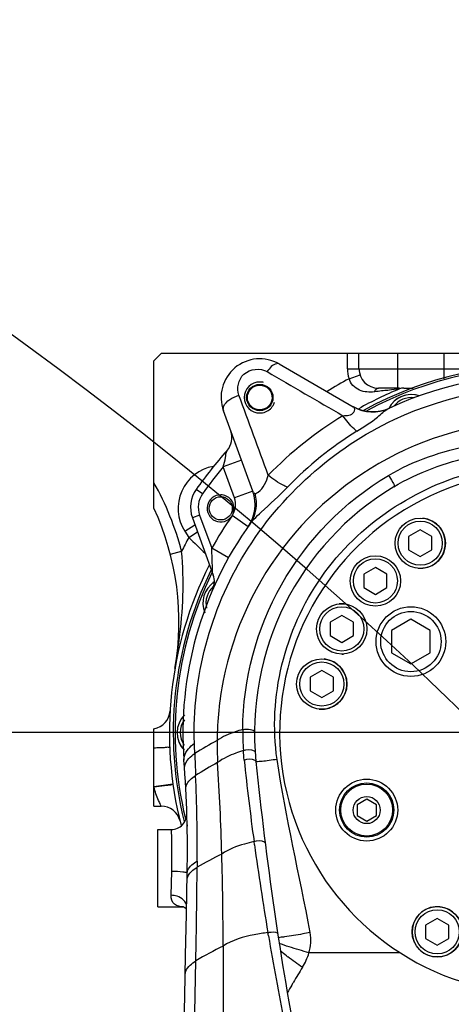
# Model space of a CAD drawing. Header units: millimetres. Extents: x 0 to 11890, y 0 to 8410.
# Tile 114 of 137: x 7157 to 7268, y 6394 to 6648. Entities that reach past the tile are written whole.
import ezdxf

# ---------------------------------------------------------------- set-up
doc = ezdxf.new("R2010")
doc.units = ezdxf.units.MM
doc.header["$LTSCALE"] = 653.95
doc.linetypes.add('CENTER', pattern=[0.6, 0.375, -0.075, 0.075, -0.075])
doc.layers.get('0').update_dxf_attribs({"linetype": 'CONTINUOUS'})
for name, color, linetype in [('204102000001_DXF_AXIS', 7, 'CONTINUOUS'), ('304102000019DXF_CONTINUOUS_LINE', 7, 'CONTINUOUS'), ('304103000012DXF_CONTINUOUS_LINE', 7, 'CONTINUOUS'), ('304301000008DXF_CONTINUOUS_LINE', 7, 'CONTINUOUS'), ('501023000013DXF_CONTINUOUS_LINE', 7, 'CONTINUOUS'), ('501023000047DXF_CONTINUOUS_LINE', 7, 'CONTINUOUS'), ('501023000086DXF_CONTINUOUS_LINE', 7, 'CONTINUOUS'), ('501023000092DXF_CONTINUOUS_LINE', 7, 'CONTINUOUS'), ('604006000004DXF_CONTINUOUS_LINE', 7, 'CONTINUOUS'), ('604007000001DXF_CONTINUOUS_LINE', 7, 'CONTINUOUS'), ('626001000001DXF_CONTINUOUS_LINE', 7, 'CONTINUOUS'), ('ZUIDAYUNDONGDXF_CONTINUOUS_LINE', 7, 'CONTINUOUS'), ('ZUIDAYUNDONGFANWEIDXF_DIMENSION', 7, 'CONTINUOUS')]:
    doc.layers.add(name, color=color, linetype=linetype)
doc.styles.get("Standard").update_dxf_attribs({"font": 'txt', "width": 0.7})
doc.dimstyles.new('DIMSTYLE_3', dxfattribs={"dimtxt": 120, "dimasz": 60, "dimexe": 1, "dimexo": 0, "dimgap": 3, "dimtad": 1, "dimdsep": 46, "dimtxsty": 'Standard', "dimblk": '_FILLED', "dimblk1": '_FILLED', "dimblk2": '_FILLED', "dimcen": 0.09, "dimclrt": 5, "dimazin": 2, "dimtp": 0.5, "dimtm": 0.5, "dimtfac": 1, "dimtofl": 0, "dimtmove": 0, "dimatfit": 3, "dimldrblk": '_FILLED', "dimfxl": 0, "dimtolj": 1, "dimarcsym": 0})
doc.dimstyles.new('DIMSTYLE_4', dxfattribs={"dimtxt": 120, "dimasz": 60, "dimexe": 1, "dimexo": 0, "dimgap": 3, "dimtad": 1, "dimdsep": 46, "dimtxsty": 'Standard', "dimblk": '_FILLED', "dimblk1": '_FILLED', "dimblk2": '_FILLED', "dimcen": 0.09, "dimclrt": 5, "dimazin": 2, "dimtp": 0.8, "dimtm": 0.8, "dimtfac": 1, "dimtofl": 0, "dimtmove": 0, "dimatfit": 3, "dimldrblk": '_FILLED', "dimfxl": 0, "dimtolj": 1, "dimarcsym": 0})
doc.dimstyles.new('DIMSTYLE_5', dxfattribs={"dimtxt": 120, "dimasz": 60, "dimexe": 1, "dimexo": 0, "dimgap": 3, "dimtad": 1, "dimdec": 0, "dimdsep": 46, "dimtxsty": 'Standard', "dimblk": '_FILLED', "dimblk1": '_FILLED', "dimblk2": '_FILLED', "dimcen": 0.09, "dimclrt": 5, "dimazin": 2, "dimtp": 1.2, "dimtm": 1.2, "dimtfac": 1, "dimtdec": 0, "dimtofl": 0, "dimtmove": 0, "dimatfit": 3, "dimldrblk": '_FILLED', "dimfxl": 0, "dimtolj": 1, "dimarcsym": 0})

# ---------------------------------------------------------------- blocks, each defined once
blk = doc.blocks.new('_FILLED')
at = {"color": 0, "linetype": 'ByBlock'}
blk.add_solid([(0, 0), (-1, 0.1667), (-1, -0.1667)], dxfattribs=at)
blk = doc.blocks.new('*D3')
at = {"layer": 'ZUIDAYUNDONGFANWEIDXF_DIMENSION', "color": 2, "linetype": 'Continuous'}
for p, q in [((7101.47, 5463.74), (7101.47, 6937.27)), ((7291.47, 6503.74), (7291.47, 6937.27)), ((7101.47, 6927.27), (6805.23, 6927.27)), ((6805.23, 6927.27), (7196.47, 6927.27)), ((7411.47, 6927.27), (7196.47, 6927.27)), ((7291.47, 6927.27), (7411.47, 6927.27))]:
    blk.add_line(p, q, dxfattribs=at)
at = {"layer": 'ZUIDAYUNDONGFANWEIDXF_DIMENSION', "color": 2, "linetype": 'Continuous', "xscale": 60, "yscale": 60, "zscale": 60}
blk.add_blockref('_FILLED', (7101.47, 6927.27), dxfattribs=at)
at = {"layer": 'ZUIDAYUNDONGFANWEIDXF_DIMENSION', "color": 2, "linetype": 'Continuous', "xscale": 60, "yscale": 60, "zscale": 60, "rotation": 180}
blk.add_blockref('_FILLED', (7291.47, 6927.27), dxfattribs=at)
blk = doc.blocks.new('*D4')
at = {"layer": 'ZUIDAYUNDONGFANWEIDXF_DIMENSION', "color": 2, "linetype": 'Continuous'}
for p, q in [((6591.29, 6665.74), (6591.29, 7086.55)), ((6591.29, 7086.55), (6591.29, 6564.74)), ((7323.43, 6665.74), (6581.29, 6665.74)), ((6591.29, 6343.74), (6591.29, 6564.74)), ((7251.47, 6463.74), (6581.29, 6463.74)), ((6591.29, 6463.74), (6591.29, 6343.74))]:
    blk.add_line(p, q, dxfattribs=at)
at = {"layer": 'ZUIDAYUNDONGFANWEIDXF_DIMENSION', "color": 2, "linetype": 'Continuous', "xscale": 60, "yscale": 60, "zscale": 60}
for p, rotation in [((6591.29, 6665.74), 270), ((6591.29, 6463.74), 90)]:
    blk.add_blockref('_FILLED', p, dxfattribs=dict(at, rotation=rotation))
blk = doc.blocks.new('*D5')
at = {"layer": 'ZUIDAYUNDONGFANWEIDXF_DIMENSION', "color": 2, "linetype": 'Continuous'}
for p, q in [((7251.47, 6463.74), (6581.29, 6463.74)), ((6591.29, 6463.74), (6591.29, 6083.74)), ((6591.29, 5703.74), (6591.29, 6083.74)), ((7251.47, 5703.74), (6581.29, 5703.74))]:
    blk.add_line(p, q, dxfattribs=at)
at = {"layer": 'ZUIDAYUNDONGFANWEIDXF_DIMENSION', "color": 2, "linetype": 'Continuous', "xscale": 60, "yscale": 60, "zscale": 60}
for p, rotation in [((6591.29, 6463.74), 90), ((6591.29, 5703.74), 270)]:
    blk.add_blockref('_FILLED', p, dxfattribs=dict(at, rotation=rotation))
blk = doc.blocks.new('*D7')
at = {"layer": 'ZUIDAYUNDONGFANWEIDXF_DIMENSION', "color": 2, "linetype": 'Continuous'}
for p, q in [((7880.46, 6795.21), (6197.14, 6795.21)), ((6207.14, 6795.21), (6207.14, 6021.97)), ((6207.14, 5248.74), (6207.14, 6021.97)), ((6969.62, 5248.74), (6197.14, 5248.74))]:
    blk.add_line(p, q, dxfattribs=at)
at = {"layer": 'ZUIDAYUNDONGFANWEIDXF_DIMENSION', "color": 2, "linetype": 'Continuous', "xscale": 60, "yscale": 60, "zscale": 60}
for p, rotation in [((6207.14, 6795.21), 90), ((6207.14, 5248.74), 270)]:
    blk.add_blockref('_FILLED', p, dxfattribs=dict(at, rotation=rotation))

msp = doc.modelspace()

# ---------------------------------------------------------------- linework, layer by layer
at = {"layer": '204102000001_DXF_AXIS', "color": 7, "linetype": 'CENTER'}
msp.add_line((7291.466, 6463.735), (7251.466, 6463.735), dxfattribs=at)
at = {"layer": '304102000019DXF_CONTINUOUS_LINE', "color": 7, "linetype": 'Continuous'}
for p, q in [((7193.466, 6561.735), (7191.466, 6559.735)), ((7193.466, 6561.735), (7341.758, 6561.735)), ((7244.466, 6557.735), (7244.466, 6561.735)), ((7191.466, 6521.735), (7191.466, 6559.735)), ((7254.926, 6552.735), (7249.466, 6552.735)), ((7256.068, 6552.735), (7258.455, 6552.735)), ((7191.466, 6444.735), (7191.466, 6464.735)), ((7191.466, 6444.735), (7193.359, 6444.735))]:
    msp.add_line(p, q, dxfattribs=at)
at = {"layer": '304102000019DXF_CONTINUOUS_LINE', "color": 9, "linetype": 'Continuous'}
for p, q in [((7241.466, 6557.735), (7241.466, 6561.735)), ((7254.466, 6552.735), (7254.466, 6561.735)), ((7266.466, 6555.158), (7266.466, 6561.735)), ((7241.466, 6557.735), (7276.466, 6557.735)), ((7241.892, 6555.159), (7244.732, 6556.125)), ((7199.454, 6515.756), (7202.065, 6517.419)), ((7199.454, 6515.756), (7200.491, 6514.129)), ((7200.491, 6514.129), (7202.741, 6515.562)), ((7195.717, 6509.844), (7198.621, 6510.595)), ((7196.392, 6450.428), (7191.466, 6449.735))]:
    msp.add_line(p, q, dxfattribs=at)
for centre, radius, start, end in [((7249.466, 6557.735), 8, 180, 198.78116), ((7291.478, 6463.718), 104.021, 118.47, 122.05722), ((7316.487, 5989.557), 566.31, 96.71287, 96.89794), ((7208.731, 6521.666), 11, 99.97022, 212.5), ((7127.946, 6492.321), 73, 14.49732, 29.52517), ((7291.47, 6463.733), 104.005, 151.01667, 153.21901), ((7503.972, 6826.299), 435.374, 225.80859, 226.58847)]:
    msp.add_arc(centre, radius, start, end, dxfattribs=at)
at = {"layer": '304102000019DXF_CONTINUOUS_LINE', "color": 7, "linetype": 'Continuous'}
for centre, radius, start, end in [((7249.466, 6557.735), 5, 180, 270), ((7291.466, 6463.735), 96, 112.37215, 119.36461), ((7256.068, 6549.735), 3, 90, 112.37215), ((7127.946, 6492.321), 70, 350.08399, 24.84729), ((7291.466, 6463.735), 96, 153.20341, 194.44402), ((7190.64, 6469.666), 5, 279.50521, 356.6333), ((7193.359, 6439.735), 5, 13.74634, 90)]:
    msp.add_arc(centre, radius, start, end, dxfattribs=at)
at = {"layer": '304102000019DXF_CONTINUOUS_LINE', "color": 9, "linetype": 'Continuous'}
for points, knots in [([(7248.473, 6551.767), (7247.183, 6551.613), (7244.417, 6551.697), (7242.243, 6553.87), (7241.892, 6555.159)], [0, 0, 0, 0, 0.4928558, 1, 1, 1, 1]), ([(7248.473, 6551.767), (7248.532, 6551.909), (7248.728, 6552.324), (7249.145, 6552.735), (7249.466, 6552.735)], [0, 0, 0, 0, 0.3231334, 1, 1, 1, 1]), ([(7254.926, 6552.509), (7255.107, 6552.556), (7251.851, 6552.075), (7251.649, 6552.144), (7250.289, 6551.984)], [0, 0, 0, 0, 0.120072, 1, 1, 1, 1]), ([(7196.9, 6480.267), (7197.327, 6482.71), (7198.834, 6492.728), (7199.391, 6502.975), (7198.621, 6510.595)], [0, 0, 0, 0, 0.2446227, 1, 1, 1, 1]), ([(7195.541, 6459.933), (7195.545, 6459.834), (7194.918, 6460.016), (7194.32, 6459.786), (7192.944, 6459.827), (7192.003, 6459.757), (7191.466, 6459.735)], [0, 0, 0, 0, 0.0728663, 0.2826362, 0.6044234, 1, 1, 1, 1]), ([(7194.962, 6450.117), (7194.712, 6450.086), (7193.546, 6449.937), (7192.381, 6449.777), (7191.466, 6449.647)], [0, 0, 0, 0, 0.2141217, 1, 1, 1, 1]), ([(7193.359, 6444.735), (7193.25, 6444.832), (7193.118, 6445.397), (7192.269, 6446.9), (7191.796, 6448.477), (7191.466, 6449.646)], [0, 0, 0, 0, 0.0828413, 0.3080183, 1, 1, 1, 1]), ([(7196.416, 6450.261), (7196.398, 6450.387), (7195.647, 6450.047), (7195.319, 6450.161), (7194.962, 6450.117)], [0, 0, 0, 0, 0.2605325, 1, 1, 1, 1])]:
    msp.add_open_spline(points, degree=3, knots=knots, dxfattribs=at)
at = {"layer": '304103000012DXF_CONTINUOUS_LINE', "color": 7, "linetype": 'Continuous'}
for p, q in [((7223.831, 6558.958), (7242.989, 6547.897)), ((7217, 6526.09), (7209.434, 6546.878)), ((7213.033, 6536.989), (7212.452, 6538.585)), ((7201.412, 6519.212), (7206.795, 6504.424)), ((7211.598, 6519.659), (7211.691, 6519.797)), ((7192.466, 6418.735), (7192.466, 6438.735)), ((7192.466, 6438.735), (7195.988, 6438.735)), ((7192.466, 6418.735), (7199.143, 6418.735))]:
    msp.add_line(p, q, dxfattribs=at)
at = {"layer": '304103000012DXF_CONTINUOUS_LINE', "color": 9, "linetype": 'Continuous'}
for p, q in [((7214.087, 6534.092), (7209.389, 6532.382)), ((7212.301, 6524.38), (7209.389, 6532.382)), ((7204.027, 6525.407), (7202.392, 6526.56)), ((7217, 6526.09), (7212.301, 6524.38)), ((7203.292, 6519.896), (7201.412, 6519.212)), ((7203.292, 6519.896), (7206.395, 6511.371)), ((7215.785, 6516.92), (7211.694, 6519.795)), ((7210.757, 6508.928), (7206.395, 6511.371)), ((7217.455, 6434.786), (7217.342, 6435.582)), ((7217.451, 6434.786), (7217.342, 6435.582)), ((7195.899, 6421.727), (7196.073, 6427.883)), ((7221.068, 6411.278), (7220.928, 6412.091)), ((7221.066, 6411.278), (7220.928, 6412.091)), ((7255.13, 6406.85), (7231.528, 6406.85))]:
    msp.add_line(p, q, dxfattribs=at)
msp.add_lwpolyline([(7243.182, 6547.761), (7243.13, 6547.805), (7243.065, 6547.85), (7242.989, 6547.897)], dxfattribs=at)
at = {"layer": '304103000012DXF_CONTINUOUS_LINE', "color": 7, "linetype": 'Continuous'}
msp.add_lwpolyline([(7199.134, 6418.735), (7199.133, 6418.735), (7199.503, 6418.587), (7199.906, 6418.193)], dxfattribs=at)
for centre, radius in [((7218.831, 6550.298), 3.4), ((7208.731, 6521.666), 3)]:
    msp.add_circle(centre, radius, dxfattribs=at)
for centre, radius, start, end in [((7218.831, 6550.298), 10, 60, 200), ((7291.466, 6463.735), 92.5, 54.76738, 115.14215), ((7247.989, 6556.558), 10, 240, 295.09773), ((7206.65, 6539.908), 5, 318.07318, 20), ((7291.466, 6463.735), 109, 138.07318, 144.80429), ((7291.466, 6463.735), 67.5, 53.86708, 256.64279), ((7208.93, 6521.949), 8, 144.80429, 200), ((7207.603, 6522.67), 10, 324.90227, 20), ((7291.466, 6463.735), 74, 120.92415, 185.79371), ((7208.731, 6521.666), 3.5, 90, 325), ((7291.466, 6463.735), 92.5, 144.17882, 184.41893), ((7202.096, 6502.714), 5, 336.43539, 20), ((6900.132, 6433.494), 300, 358.84793, 4.41893), ((8113.246, 6547.117), 900, 185.793709, 190.701093), ((7195.988, 6442.735), 4, 270, 1.78914), ((-92779.714, 8438.061), 100000, 358.45886138, 358.84793369)]:
    msp.add_arc(centre, radius, start, end, dxfattribs=at)
at = {"layer": '304103000012DXF_CONTINUOUS_LINE', "color": 2, "linetype": 'Continuous'}
for centre, radius, start, end in [((7218.831, 6550.298), 4, 90, 270), ((7218.832, 6550.292), 4.006, 75.54356, 90.01513)]:
    msp.add_arc(centre, radius, start, end, dxfattribs=at)
at = {"layer": '304103000012DXF_CONTINUOUS_LINE', "color": 9, "linetype": 'Continuous'}
for centre, radius, start, end in [((7291.905, 6460.91), 99.149, 121.34681, 135.64936), ((7291.864, 6463.814), 91.379, 121.66585, 136.10244), ((7291.466, 6463.735), 107, 140.09172, 144.80429), ((7208.93, 6521.949), 6, 144.80429, 200), ((7291.466, 6463.735), 97.5, 145, 150.75326), ((7290.398, 6461.09), 82.607, 168.76766, 179.56855), ((7287.279, 6464.019), 72.857, 179.59242, 183.84493), ((6716.269, 6443.173), 485.997, 1.78981, 2.10278), ((7288.615, 6316.421), 166.257, 119.08407, 121.38463), ((7293.706, 6460.84), 85.912, 179.41647, 183.21316), ((7596.127, 6470.446), 394.281, 181.75749, 182.58115), ((7281.932, 6323.394), 151.88, 119.1598, 121.64579), ((6512.837, 6412.259), 696.469, 1.656157, 3.602785), ((7881.512, 6526.437), 670.355, 185.975452, 187.789466), ((6803.458, 6434.278), 399.212, 359.46586, 2.64348), ((7967.744, 6538.114), 757.374, 187.841318, 189.578258), ((7266.082, 6318.048), 127.79, 116.52416, 119.76592), ((6348.632, 6408.546), 860.713, 0.003273, 1.58733), ((7807.657, 6424.699), 605.032, 179.445303, 179.594763), ((5227.153, 6443.346), 1975.539, 358.882208, 359.583284), ((8023.925, 6547.532), 814.339, 189.631934, 191.225274), ((7264.388, 6298.025), 123.512, 116.46414, 120.16877), ((4327.794, 6462.34), 2875.099, 358.380018, 358.85339), ((7263.493, 6455.467), 62.173, 232.57353, 233.01096), ((7385.658, 6306.508), 183.325, 148.19625, 149.60986), ((7397.807, 6299.329), 197.438, 149.59618, 149.83063), ((7406.703, 6294.173), 207.72, 149.83436, 150.48868)]:
    msp.add_arc(centre, radius, start, end, dxfattribs=at)
for points, knots in [([(7223.831, 6558.958), (7223.658, 6559.058), (7222.259, 6559.077), (7221.36, 6557.841), (7220.694, 6556.978)], [0, 0, 0, 0, 0.154591, 1, 1, 1, 1]), ([(7213.432, 6550.879), (7212.792, 6552.629), (7213.796, 6557.522), (7218.963, 6557.981), (7220.694, 6556.978)], [0, 0, 0, 0, 0.4822875, 1, 1, 1, 1]), ([(7253.542, 6544.605), (7267.628, 6551.21), (7299.824, 6557.019), (7330.441, 6545.572), (7343.081, 6536.637)], [0, 0, 0, 0, 0.5012605, 1, 1, 1, 1]), ([(7209.434, 6546.878), (7209.319, 6547.194), (7209.65, 6549.334), (7211.874, 6550.333), (7213.432, 6550.879)], [0, 0, 0, 0, 0.1692234, 1, 1, 1, 1]), ([(7240.326, 6545.587), (7241.305, 6545.685), (7243.051, 6545.586), (7243.479, 6547.483), (7243.182, 6547.761)], [0, 0, 0, 0, 0.7079996, 1, 1, 1, 1]), ([(7243.894, 6541.589), (7245.72, 6542.715), (7248.626, 6544.449), (7251.044, 6546.945), (7252.166, 6547.471)], [0, 0, 0, 0, 0.6340112, 1, 1, 1, 1]), ([(7201.94, 6461.019), (7201.355, 6477.904), (7210.704, 6513.078), (7237.903, 6537.27), (7253.542, 6544.605)], [0, 0, 0, 0, 0.4944533, 1, 1, 1, 1]), ([(7338.645, 6529.926), (7327.26, 6537.659), (7300.033, 6547.535), (7257.652, 6541.106), (7223.789, 6515.691), (7211.967, 6490.211), (7209.373, 6477.181)], [0, 0, 0, 0, 0.2527209, 0.5069842, 0.7560528, 1, 1, 1, 1]), ([(7243.894, 6541.589), (7243.639, 6541.76), (7242.282, 6542.941), (7241.194, 6544.383), (7240.326, 6545.587)], [0, 0, 0, 0, 0.1712597, 1, 1, 1, 1]), ([(7209.389, 6532.382), (7209.585, 6533.188), (7210.034, 6534.536), (7210.068, 6536.045), (7210.37, 6536.567)], [0, 0, 0, 0, 0.5789528, 1, 1, 1, 1]), ([(7223.305, 6456.819), (7220.937, 6472.798), (7229.512, 6507.79), (7259.208, 6527.391), (7274.942, 6531.242)], [0, 0, 0, 0, 0.4993053, 1, 1, 1, 1]), ([(7214.424, 6464.538), (7214.524, 6477.419), (7221.485, 6503.87), (7240.73, 6523.421), (7252.064, 6530.168)], [0, 0, 0, 0, 0.4940805, 1, 1, 1, 1]), ([(7217.607, 6525.461), (7217.898, 6525.561), (7219.665, 6526.54), (7220.578, 6528.595), (7221.006, 6530.22)], [0, 0, 0, 0, 0.1548226, 1, 1, 1, 1]), ([(7226.019, 6527.174), (7225.683, 6527.253), (7223.849, 6527.992), (7222.261, 6529.198), (7221.006, 6530.22)], [0, 0, 0, 0, 0.1757553, 1, 1, 1, 1]), ([(7252.064, 6530.168), (7252.522, 6529.633), (7252.861, 6528.881), (7253.778, 6527.42), (7253.437, 6527.216)], [0, 0, 0, 0, 0.639146, 1, 1, 1, 1]), ([(7217, 6526.09), (7217.066, 6525.907), (7217.055, 6525.415), (7217.533, 6525.565), (7217.611, 6525.677)], [0, 0, 0, 0, 0.5873903, 1, 1, 1, 1]), ([(7217.334, 6518.881), (7217.935, 6519.504), (7220.888, 6522.21), (7223.845, 6524.912), (7226.018, 6527.173)], [0, 0, 0, 0, 0.2164044, 1, 1, 1, 1]), ([(7216.462, 6517.871), (7216.581, 6518.036), (7216.863, 6518.38), (7217.165, 6518.706), (7217.334, 6518.881)], [0, 0, 0, 0, 0.4551335, 1, 1, 1, 1]), ([(7206.795, 6504.424), (7206.535, 6505.469), (7206.635, 6507.827), (7206.431, 6510.129), (7206.395, 6511.371)], [0, 0, 0, 0, 0.4642595, 1, 1, 1, 1]), ([(7214.424, 6464.537), (7213.772, 6464.358), (7211.475, 6463.654), (7209.233, 6462.68), (7207.798, 6461.715)], [0, 0, 0, 0, 0.281133, 1, 1, 1, 1]), ([(7214.424, 6464.536), (7215.083, 6464.679), (7215.99, 6464.698), (7217.467, 6464.312), (7217.466, 6463.912)], [0, 0, 0, 0, 0.627526, 1, 1, 1, 1]), ([(7199.241, 6456.608), (7199.213, 6456.96), (7199.448, 6458.756), (7200.841, 6460.132), (7201.94, 6461.019)], [0, 0, 0, 0, 0.2000858, 1, 1, 1, 1]), ([(7214.586, 6459.134), (7213.925, 6458.929), (7211.606, 6458.134), (7209.351, 6457.065), (7207.929, 6456.024)], [0, 0, 0, 0, 0.2820588, 1, 1, 1, 1]), ([(7214.586, 6459.134), (7215.466, 6459.395), (7216.64, 6459.607), (7217.628, 6458.841), (7217.638, 6458.686)], [0, 0, 0, 0, 0.8553652, 1, 1, 1, 1]), ([(7214.799, 6456.652), (7215.663, 6456.942), (7216.854, 6457.185), (7217.828, 6456.423), (7217.844, 6456.265)], [0, 0, 0, 0, 0.8517324, 1, 1, 1, 1]), ([(7223.305, 6456.819), (7222.612, 6456.717), (7221.368, 6456.567), (7219.555, 6456.263), (7218.692, 6456.364), (7217.858, 6456.124), (7217.844, 6456.265)], [0, 0, 0, 0, 0.3821541, 0.7061134, 0.922673, 1, 1, 1, 1]), ([(7199.716, 6449.288), (7199.702, 6449.559), (7199.996, 6451.026), (7201.276, 6452.019), (7202.246, 6452.69)], [0, 0, 0, 0, 0.1871749, 1, 1, 1, 1]), ([(7196.073, 6427.883), (7196.111, 6429.242), (7196.148, 6432.86), (7196.141, 6436.482), (7195.988, 6438.735)], [0, 0, 0, 0, 0.3759763, 1, 1, 1, 1]), ([(7217.342, 6435.582), (7216.503, 6435.402), (7213.618, 6434.679), (7210.762, 6433.593), (7209.014, 6432.388)], [0, 0, 0, 0, 0.2880052, 1, 1, 1, 1]), ([(7217.342, 6435.582), (7218.167, 6435.846), (7219.329, 6436.086), (7220.215, 6435.333), (7220.235, 6435.179)], [0, 0, 0, 0, 0.8486241, 1, 1, 1, 1]), ([(7200.072, 6427.462), (7200.077, 6427.718), (7200.452, 6429.086), (7201.704, 6429.96), (7202.653, 6430.556)], [0, 0, 0, 0, 0.1860801, 1, 1, 1, 1]), ([(7200.072, 6427.462), (7200.074, 6427.572), (7199.483, 6427.616), (7198.4, 6427.853), (7197.017, 6427.864), (7196.073, 6427.883)], [0, 0, 0, 0, 0.0821022, 0.2987757, 1, 1, 1, 1]), ([(7199.143, 6418.735), (7198.334, 6418.735), (7196.484, 6419.027), (7195.876, 6420.896), (7195.899, 6421.727)], [0, 0, 0, 0, 0.49325, 1, 1, 1, 1]), ([(7199.898, 6418.843), (7199.922, 6420.047), (7198.091, 6421.543), (7196.419, 6421.721), (7195.899, 6421.727)], [0, 0, 0, 0, 0.6983137, 1, 1, 1, 1]), ([(7220.928, 6412.091), (7219.749, 6411.952), (7215.769, 6411.319), (7211.731, 6410.175), (7209.346, 6408.595)], [0, 0, 0, 0, 0.2932539, 1, 1, 1, 1]), ([(7220.928, 6412.091), (7221.215, 6412.164), (7221.994, 6412.28), (7223.405, 6412.276), (7223.493, 6411.693)], [0, 0, 0, 0, 0.3342764, 1, 1, 1, 1]), ([(7231.852, 6412.085), (7231.215, 6411.968), (7229.006, 6411.571), (7226.793, 6411.192), (7225.212, 6410.968)], [0, 0, 0, 0, 0.2884289, 1, 1, 1, 1]), ([(7225.212, 6410.968), (7224.822, 6410.913), (7224.463, 6410.999), (7223.647, 6410.689), (7223.626, 6410.824)], [0, 0, 0, 0, 0.7414337, 1, 1, 1, 1]), ([(7231.528, 6406.85), (7230.683, 6407.104), (7228.114, 6407.897), (7225.528, 6408.651), (7223.84, 6409.293)], [0, 0, 0, 0, 0.3282001, 1, 1, 1, 1]), ([(7199.541, 6401.236), (7199.547, 6401.536), (7199.925, 6403.076), (7201.278, 6404.121), (7202.316, 6404.807)], [0, 0, 0, 0, 0.1938951, 1, 1, 1, 1])]:
    msp.add_open_spline(points, degree=3, knots=knots, dxfattribs=at)
for points in [[(7220.694, 6556.978), (7227.24, 6553.183), (7233.784, 6549.387), (7240.326, 6545.587)], [(7221.006, 6530.22), (7218.479, 6537.105), (7215.955, 6543.992), (7213.432, 6550.879)], [(7252.166, 6547.471), (7249.454, 6546.199), (7245.81, 6546.321), (7243.183, 6547.76)], [(7252.064, 6530.168), (7258.59, 6534.052), (7266.018, 6536.504), (7273.471, 6537.963)], [(7253.437, 6527.216), (7259.733, 6530.988), (7266.827, 6533.538), (7274.004, 6535.075)], [(7211.677, 6519.76), (7212.57, 6521.032), (7212.833, 6522.92), (7212.301, 6524.38)], [(7216.462, 6517.871), (7217.96, 6519.946), (7218.346, 6523.012), (7217.607, 6525.461)], [(7200.53, 6457.068), (7200.981, 6457.548), (7201.495, 6457.969), (7202.029, 6458.352)], [(7214.799, 6456.652), (7214.712, 6457.479), (7214.626, 6458.308), (7214.609, 6459.14)], [(7199.389, 6454.604), (7199.325, 6455.507), (7199.91, 6456.409), (7200.53, 6457.068)], [(7231.852, 6412.085), (7229.107, 6427.016), (7225.53, 6441.802), (7223.305, 6456.819)], [(7200.038, 6425.768), (7200.054, 6426.577), (7200.632, 6427.331), (7201.219, 6427.887)], [(7201.219, 6427.887), (7201.653, 6428.297), (7202.139, 6428.654), (7202.64, 6428.978)], [(7231.528, 6406.85), (7232.031, 6408.524), (7232.168, 6410.365), (7231.852, 6412.085)], [(7209.346, 6408.595), (7209.342, 6400.812), (7209.333, 6393.029), (7209.319, 6385.246)], [(7225.708, 6406.094), (7225.183, 6406.495), (7224.663, 6406.904), (7224.161, 6407.334)], [(7229.857, 6403.123), (7230.575, 6404.28), (7231.167, 6405.537), (7231.528, 6406.85)], [(7229.857, 6403.123), (7228.58, 6403.988), (7227.318, 6404.878), (7226.086, 6405.806)]]:
    msp.add_open_spline(points, degree=3, dxfattribs=at)
at = {"layer": '304103000012DXF_CONTINUOUS_LINE', "color": 2, "linetype": 'Continuous'}
msp.add_open_spline([(7218.831, 6546.298), (7219.324, 6546.298), (7220.317, 6546.481), (7221.627, 6547.304), (7222.341, 6548.277), (7222.595, 6548.934), (7222.647, 6549.103)], degree=3, knots=[0, 0, 0, 0, 0.3, 0.6, 0.9, 1, 1, 1, 1], dxfattribs=at)
at = {"layer": '304103000012DXF_CONTINUOUS_LINE', "color": 7, "linetype": 'Continuous'}
for points in [[(7211.37, 6523.965), (7210.736, 6524.694), (7209.698, 6525.166), (7208.731, 6525.166)], [(7211.677, 6519.76), (7212.428, 6520.948), (7212.293, 6522.905), (7211.37, 6523.965)]]:
    msp.add_open_spline(points, degree=3, dxfattribs=at)
at = {"layer": '304301000008DXF_CONTINUOUS_LINE', "color": 7, "linetype": 'Continuous'}
for radius, start, end in [(95, 54.81292, 118.82391), (94.5, 54.80336, 118.44635), (95, 153.83157, 193.97598), (94.5, 154.11921, 193.58389), (94.5, 194.47173, 194.78967)]:
    msp.add_arc((7291.466, 6463.735), radius, start, end, dxfattribs=at)
at = {"layer": '501023000013DXF_CONTINUOUS_LINE', "color": 7, "linetype": 'Continuous'}
for p, q in [((7260.302, 6516.116), (7257.302, 6514.384)), ((7263.302, 6514.384), (7260.302, 6516.116)), ((7257.302, 6514.384), (7257.302, 6510.92)), ((7263.302, 6510.92), (7263.302, 6514.384)), ((7257.302, 6510.92), (7260.302, 6509.188)), ((7260.302, 6509.188), (7263.302, 6510.92)), ((7248.704, 6506.383), (7245.704, 6504.651)), ((7251.704, 6504.651), (7248.704, 6506.383)), ((7245.704, 6504.651), (7245.704, 6501.187)), ((7251.704, 6501.187), (7251.704, 6504.651)), ((7245.704, 6501.187), (7248.704, 6499.455)), ((7248.704, 6499.455), (7251.704, 6501.187)), ((7240.019, 6493.981), (7237.019, 6492.249)), ((7243.019, 6492.249), (7240.019, 6493.981)), ((7237.019, 6492.249), (7237.019, 6488.785)), ((7243.019, 6488.785), (7243.019, 6492.249)), ((7237.019, 6488.785), (7240.019, 6487.052)), ((7240.019, 6487.052), (7243.019, 6488.785)), ((7234.841, 6479.753), (7231.841, 6478.021)), ((7231.841, 6478.021), (7231.841, 6474.557)), ((7237.841, 6478.021), (7234.841, 6479.753)), ((7237.841, 6474.557), (7237.841, 6478.021)), ((7231.841, 6474.557), (7234.841, 6472.825)), ((7234.841, 6472.825), (7237.841, 6474.557)), ((7264.684, 6415.753), (7261.684, 6414.021)), ((7261.684, 6414.021), (7261.684, 6410.556)), ((7267.684, 6414.021), (7264.684, 6415.753)), ((7267.684, 6410.556), (7267.684, 6414.021)), ((7261.684, 6410.556), (7264.684, 6408.824)), ((7264.684, 6408.824), (7267.684, 6410.556))]:
    msp.add_line(p, q, dxfattribs=at)
for centre in [(7260.302, 6512.652), (7248.704, 6502.919), (7240.019, 6490.517), (7234.841, 6476.289), (7264.684, 6412.289)]:
    msp.add_circle(centre, 6.5, dxfattribs=at)
at = {"layer": '501023000013DXF_CONTINUOUS_LINE', "color": 9, "linetype": 'Continuous'}
for centre in [(7260.302, 6512.652), (7248.704, 6502.919), (7240.019, 6490.517), (7234.841, 6476.289), (7264.684, 6412.289)]:
    msp.add_circle(centre, 5.7, dxfattribs=at)
at = {"layer": '501023000047DXF_CONTINUOUS_LINE', "color": 7, "linetype": 'Continuous'}
msp.add_circle((7218.831, 6550.298), 3.2, dxfattribs=at)
at = {"layer": '501023000047DXF_CONTINUOUS_LINE', "color": 2, "linetype": 'Continuous'}
msp.add_arc((7218.831, 6550.298), 3.25, 255, 165, dxfattribs=at)
at = {"layer": '501023000086DXF_CONTINUOUS_LINE', "color": 7, "linetype": 'Continuous'}
for p, q in [((7257.88, 6493.025), (7252.88, 6490.139)), ((7262.88, 6490.139), (7257.88, 6493.025)), ((7252.88, 6490.139), (7252.88, 6484.365)), ((7262.88, 6484.365), (7262.88, 6490.139)), ((7252.88, 6484.365), (7257.88, 6481.478)), ((7257.88, 6481.478), (7262.88, 6484.365))]:
    msp.add_line(p, q, dxfattribs=at)
msp.add_circle((7257.88, 6487.252), 9, dxfattribs=at)
at = {"layer": '501023000086DXF_CONTINUOUS_LINE', "color": 9, "linetype": 'Continuous'}
msp.add_circle((7257.88, 6487.252), 7.8, dxfattribs=at)
at = {"layer": '501023000092DXF_CONTINUOUS_LINE', "color": 7, "linetype": 'Continuous'}
for centre, start, end in [((7257.981, 6544.575), 71.0542, 153.48367), ((7210.626, 6497.22), 123.3234, 203.07918), ((7203.966, 6463.735), 135.0611, 223.69963)]:
    msp.add_arc(centre, 6.5, start, end, dxfattribs=at)
at = {"layer": '501023000092DXF_CONTINUOUS_LINE', "color": 9, "linetype": 'Continuous'}
for centre, start, end in [((7257.981, 6544.575), 82.43994, 142.55643), ((7210.626, 6497.22), 130.76157, 193.90062), ((7210.626, 6497.22), 124.44363, 125.26272), ((7203.966, 6463.735), 144.16369, 214.68911)]:
    msp.add_arc(centre, 5.7, start, end, dxfattribs=at)
at = {"layer": '604006000004DXF_CONTINUOUS_LINE', "color": 7, "linetype": 'Continuous'}
msp.add_circle((7248.704, 6502.919), 6.5, dxfattribs=at)
for centre, start, end in [((7257.981, 6544.575), 71.11812, 140.78571), ((7260.302, 6512.652), 264.29741, 84.29741), ((7210.626, 6497.22), 123.32968, 134.35714), ((7240.019, 6490.517), 84.29741, 95.71157), ((7234.841, 6476.289), 264.29741, 84.29741), ((7240.019, 6490.517), 270, 275.71157), ((7203.966, 6463.735), 135.08222, 223.73086), ((7264.684, 6412.289), 215.71157, 204.29741)]:
    msp.add_arc(centre, 6.5, start, end, dxfattribs=at)
at = {"layer": '604007000001DXF_CONTINUOUS_LINE', "color": 7, "linetype": 'Continuous'}
msp.add_circle((7246.466, 6443.735), 8, dxfattribs=at)
at = {"layer": '626001000001DXF_CONTINUOUS_LINE', "color": 7, "linetype": 'Continuous'}
for p, q in [((7246.466, 6446.585), (7243.966, 6445.104)), ((7243.966, 6445.104), (7243.966, 6442.367)), ((7248.966, 6445.104), (7246.466, 6446.585)), ((7248.966, 6442.367), (7248.966, 6445.104)), ((7243.966, 6442.367), (7246.466, 6440.885)), ((7246.466, 6440.885), (7248.966, 6442.367))]:
    msp.add_line(p, q, dxfattribs=at)
for radius in [7, 3.5]:
    msp.add_circle((7246.466, 6443.735), radius, dxfattribs=at)
at = {"layer": '626001000001DXF_CONTINUOUS_LINE', "color": 9, "linetype": 'Continuous'}
msp.add_circle((7246.466, 6443.735), 6.7, dxfattribs=at)
at = {"layer": 'ZUIDAYUNDONGDXF_CONTINUOUS_LINE', "color": 2, "linetype": 'Continuous'}
for centre, radius, start, end in [((7291.466, 5703.735), 1824.344, 295, 180), ((6531.466, 5703.735), 1064.344, 10.940424, 139.059576)]:
    msp.add_arc(centre, radius, start, end, dxfattribs=at)

# ---------------------------------------------------------------- dimensions: what is measured, and where the dimension line sits
at = {"layer": 'ZUIDAYUNDONGFANWEIDXF_DIMENSION', "color": 2, "linetype": 'Continuous'}
for base, p1, p2, angle, dimstyle, picture, middle in [((6591.29, 6463.735), (7323.426, 6665.735), (7251.466, 6463.735), 270, 'DIMSTYLE_3', '*D4', (6591.29, 6834.554)), ((7101.466, 6927.267), (7291.466, 6503.735), (7101.466, 5463.735), 180, 'DIMSTYLE_3', '*D3', (6805.226, 6927.267)), ((6207.143, 6795.206), (6969.618, 5248.735), (7880.459, 6795.206), 90, 'DIMSTYLE_5', '*D7', (6207.143, 5853.97)), ((6591.29, 5703.735), (7251.466, 6463.735), (7251.466, 5703.735), 270, 'DIMSTYLE_4', '*D5', (6591.29, 5957.735))]:
    dim = msp.add_linear_dim(base=base, p1=p1, p2=p2, angle=angle, dimstyle=dimstyle, dxfattribs=at)
    dim.commit()
    dim.dimension.update_dxf_attribs({"geometry": picture, "text_midpoint": middle, "dimtype": 160})

doc.saveas('drawing.dxf')
